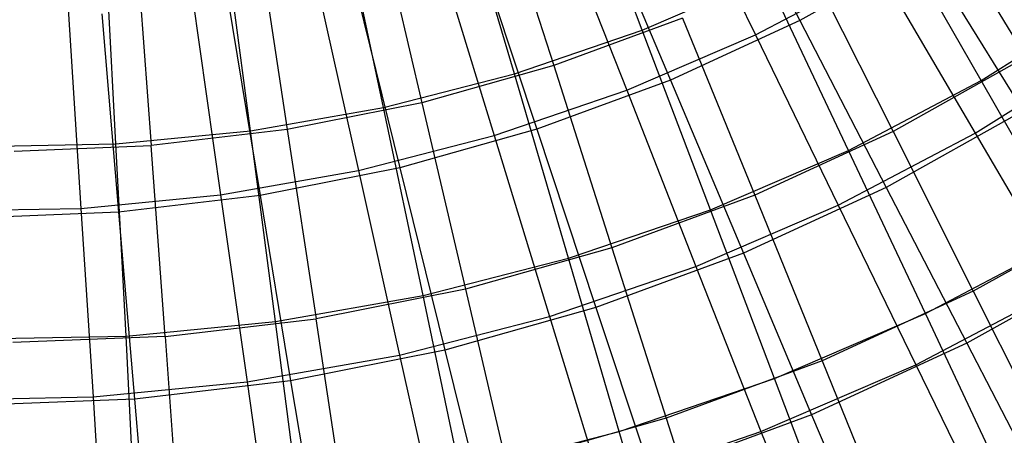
# Model space of a CAD drawing. Extents: x 0.05 to 6.09, y -3 to 3.03.
# Tile 14 of 124: x 3.1 to 4.05, y -1.96 to -1.56. Entities that reach past the tile are written whole.
import ezdxf

# ---------------------------------------------------------------- set-up
doc = ezdxf.new("R2010")
doc.units = 0
doc.header["$MEASUREMENT"] = 0
doc.layers.get('0').update_dxf_attribs({"color": 13, "linetype": 'CONTINUOUS'})

# ---------------------------------------------------------------- blocks, each defined once
blk = doc.blocks.new('GRUPUJ_1')
at = {"color": 0}
for p, q in [((3.64751, 1.43568, 5.70837), (3.57718, 1.62034, 5.83883)), ((3.64751, 1.43568, 5.70837), (3.57718, 1.62034, 5.83883)), ((3.71167, 1.61772, 0.54826), (3.80072, 1.44496, 0.68711)), ((3.71167, 1.61772, 0.54826), (3.80072, 1.44496, 0.68711)), ((3.67265, 1.60661, 0.48684), (3.75762, 1.43098, 0.621)), ((3.67265, 1.60661, 0.48684), (3.75762, 1.43098, 0.621)), ((3.52314, 1.39312, 5.7093), (3.46734, 1.58275, 5.83965)), ((3.52314, 1.39312, 5.7093), (3.46734, 1.58275, 5.83965)), ((3.50155, 1.58881, 5.77929), (3.56158, 1.40098, 5.64448)), ((3.50155, 1.58881, 5.77929), (3.56158, 1.40098, 5.64448)), ((3.59969, 1.5661, 0.54909), (3.67492, 1.38697, 0.68804)), ((3.59969, 1.5661, 0.54909), (3.67492, 1.38697, 0.68804)), ((3.9243, 1.5682, 5.64179), (4.02068, 1.4091, 5.49195)), ((3.9243, 1.5682, 5.64179), (4.02068, 1.4091, 5.49195)), ((3.39585, 1.36033, 5.71024), (3.35491, 1.55379, 5.84048)), ((3.39585, 1.36033, 5.71024), (3.35491, 1.55379, 5.84048)), ((3.38807, 1.55681, 5.78014), (3.43318, 1.36477, 5.64543)), ((3.38807, 1.55681, 5.78014), (3.43318, 1.36477, 5.64543)), ((3.56133, 1.55859, 0.48766), (3.63245, 1.37699, 0.62193)), ((3.56133, 1.55859, 0.48766), (3.63245, 1.37699, 0.62193)), ((3.97724, 1.38651, 5.56148), (3.8845, 1.549, 5.70662)), ((3.97724, 1.38651, 5.56148), (3.8845, 1.549, 5.70662)), ((3.26641, 1.33751, 5.7112), (3.24058, 1.53363, 5.84133)), ((3.26641, 1.33751, 5.7112), (3.24058, 1.53363, 5.84133)), ((3.27244, 1.5338, 5.78099), (3.30233, 1.33874, 5.64641)), ((3.27244, 1.5338, 5.78099), (3.30233, 1.33874, 5.64641)), ((3.48401, 1.52342, 0.54995), (3.54496, 1.33902, 0.68901)), ((3.48401, 1.52342, 0.54995), (3.54496, 1.33902, 0.68901)), ((3.13558, 1.32478, 5.71217), (3.12503, 1.52239, 5.84219)), ((3.13558, 1.32478, 5.71217), (3.12503, 1.52239, 5.84219)), ((3.15535, 1.51995, 5.78186), (3.16985, 1.32306, 5.64739)), ((3.15535, 1.51995, 5.78186), (3.16985, 1.32306, 5.64739)), ((3.44663, 1.51935, 0.48851), (3.50346, 1.33285, 0.62289)), ((3.44663, 1.51935, 0.48851), (3.50346, 1.33285, 0.62289)), ((3.92159, 1.51265, 0.68621), (3.80072, 1.44496, 0.68711)), ((3.92159, 1.51265, 0.68621), (3.80072, 1.44496, 0.68711)), ((3.92159, 1.51265, 0.68621), (4.01814, 1.35695, 0.83948)), ((3.92159, 1.51265, 0.68621), (4.01814, 1.35695, 0.83948)), ((3.75762, 1.43098, 0.621), (3.87824, 1.49452, 0.62011)), ((3.75762, 1.43098, 0.621), (3.87824, 1.49452, 0.62011)), ((3.8079, 1.50301, 5.64266), (3.8915, 1.33675, 5.49291)), ((3.8079, 1.50301, 5.64266), (3.8915, 1.33675, 5.49291)), ((3.87824, 1.49452, 0.62011), (3.97134, 1.33517, 0.76846)), ((3.87824, 1.49452, 0.62011), (3.97134, 1.33517, 0.76846)), ((3.32924, 1.48911, 0.48938), (3.37145, 1.29885, 0.62387)), ((3.32924, 1.48911, 0.48938), (3.37145, 1.29885, 0.62387)), ((3.36534, 1.48995, 0.55083), (3.41164, 1.30142, 0.69)), ((3.36534, 1.48995, 0.55083), (3.41164, 1.30142, 0.69)), ((3.64751, 1.43568, 5.70837), (3.76821, 1.48774, 5.70748)), ((3.64751, 1.43568, 5.70837), (3.76821, 1.48774, 5.70748)), ((3.84807, 1.31847, 5.56244), (3.76821, 1.48774, 5.70748)), ((3.84807, 1.31847, 5.56244), (3.76821, 1.48774, 5.70748)), ((3.20985, 1.46806, 0.49027), (3.2372, 1.27517, 0.62486)), ((3.20985, 1.46806, 0.49027), (3.2372, 1.27517, 0.62486)), ((3.24441, 1.4659, 0.55172), (3.27578, 1.27439, 0.691)), ((3.24441, 1.4659, 0.55172), (3.27578, 1.27439, 0.691)), ((3.08919, 1.45632, 0.49116), (3.10151, 1.26198, 0.62587)), ((3.08919, 1.45632, 0.49116), (3.10151, 1.26198, 0.62587)), ((3.97724, 1.38651, 5.56148), (4.10075, 1.46436, 5.56057)), ((3.97724, 1.38651, 5.56148), (4.10075, 1.46436, 5.56057)), ((3.12196, 1.4514, 0.55263), (3.13821, 1.25811, 0.69202)), ((3.12196, 1.4514, 0.55263), (3.13821, 1.25811, 0.69202)), ((3.68674, 1.44716, 5.64355), (3.56158, 1.40098, 5.64448)), ((3.68674, 1.44716, 5.64355), (3.56158, 1.40098, 5.64448)), ((3.68674, 1.44716, 5.64355), (3.75704, 1.27477, 5.49391)), ((3.68674, 1.44716, 5.64355), (3.75704, 1.27477, 5.49391)), ((3.80072, 1.44496, 0.68711), (3.67492, 1.38697, 0.68804)), ((3.80072, 1.44496, 0.68711), (3.67492, 1.38697, 0.68804)), ((3.80072, 1.44496, 0.68711), (3.88477, 1.28225, 0.84047)), ((3.80072, 1.44496, 0.68711), (3.88477, 1.28225, 0.84047)), ((3.52314, 1.39312, 5.7093), (3.64751, 1.43568, 5.70837)), ((3.52314, 1.39312, 5.7093), (3.64751, 1.43568, 5.70837)), ((3.63245, 1.37699, 0.62193), (3.75762, 1.43098, 0.621)), ((3.63245, 1.37699, 0.62193), (3.75762, 1.43098, 0.621)), ((3.71402, 1.26064, 5.56344), (3.64751, 1.43568, 5.70837)), ((3.71402, 1.26064, 5.56344), (3.64751, 1.43568, 5.70837)), ((3.75762, 1.43098, 0.621), (3.8381, 1.26499, 0.76945)), ((3.75762, 1.43098, 0.621), (3.8381, 1.26499, 0.76945)), ((4.02068, 1.4091, 5.49195), (3.8915, 1.33675, 5.49291)), ((4.02068, 1.4091, 5.49195), (3.8915, 1.33675, 5.49291)), ((3.97134, 1.33517, 0.76846), (4.09874, 1.41547, 0.76751)), ((3.97134, 1.33517, 0.76846), (4.09874, 1.41547, 0.76751)), ((3.56158, 1.40098, 5.64448), (3.43318, 1.36477, 5.64543)), ((3.56158, 1.40098, 5.64448), (3.43318, 1.36477, 5.64543)), ((3.56158, 1.40098, 5.64448), (3.61813, 1.22352, 5.49494)), ((3.56158, 1.40098, 5.64448), (3.61813, 1.22352, 5.49494)), ((3.39585, 1.36033, 5.71024), (3.52314, 1.39312, 5.7093)), ((3.39585, 1.36033, 5.71024), (3.52314, 1.39312, 5.7093)), ((3.57588, 1.21338, 5.56446), (3.52314, 1.39312, 5.7093)), ((3.57588, 1.21338, 5.56446), (3.52314, 1.39312, 5.7093)), ((3.67492, 1.38697, 0.68804), (3.54496, 1.33902, 0.68901)), ((3.67492, 1.38697, 0.68804), (3.54496, 1.33902, 0.68901)), ((3.67492, 1.38697, 0.68804), (3.74595, 1.21825, 0.8415)), ((3.67492, 1.38697, 0.68804), (3.74595, 1.21825, 0.8415)), ((3.84807, 1.31847, 5.56244), (3.97724, 1.38651, 5.56148)), ((3.84807, 1.31847, 5.56244), (3.97724, 1.38651, 5.56148)), ((4.06419, 1.23388, 5.40271), (3.97724, 1.38651, 5.56148)), ((4.06419, 1.23388, 5.40271), (3.97724, 1.38651, 5.56148)), ((3.50346, 1.33285, 0.62289), (3.63245, 1.37699, 0.62193)), ((3.50346, 1.33285, 0.62289), (3.63245, 1.37699, 0.62193)), ((3.63245, 1.37699, 0.62193), (3.69982, 1.20534, 0.77047)), ((3.63245, 1.37699, 0.62193), (3.69982, 1.20534, 0.77047)), ((3.26641, 1.33751, 5.7112), (3.39585, 1.36033, 5.71024)), ((3.26641, 1.33751, 5.7112), (3.39585, 1.36033, 5.71024)), ((3.43318, 1.36477, 5.64543), (3.30233, 1.33874, 5.64641)), ((3.43318, 1.36477, 5.64543), (3.30233, 1.33874, 5.64641)), ((3.4345, 1.17696, 5.56551), (3.39585, 1.36033, 5.71024)), ((3.4345, 1.17696, 5.56551), (3.39585, 1.36033, 5.71024)), ((3.43318, 1.36477, 5.64543), (3.47563, 1.18333, 5.49599)), ((3.43318, 1.36477, 5.64543), (3.47563, 1.18333, 5.49599)), ((4.01814, 1.35695, 0.83948), (3.88477, 1.28225, 0.84047)), ((4.01814, 1.35695, 0.83948), (3.88477, 1.28225, 0.84047)), ((3.13558, 1.32478, 5.71217), (3.26641, 1.33751, 5.7112)), ((3.13558, 1.32478, 5.71217), (3.26641, 1.33751, 5.7112)), ((3.30233, 1.33874, 5.64641), (3.16985, 1.32306, 5.64739)), ((3.30233, 1.33874, 5.64641), (3.16985, 1.32306, 5.64739)), ((3.29072, 1.15161, 5.56658), (3.26641, 1.33751, 5.7112)), ((3.29072, 1.15161, 5.56658), (3.26641, 1.33751, 5.7112)), ((3.30233, 1.33874, 5.64641), (3.33042, 1.15444, 5.49707)), ((3.30233, 1.33874, 5.64641), (3.33042, 1.15444, 5.49707)), ((3.37145, 1.29885, 0.62387), (3.50346, 1.33285, 0.62289)), ((3.37145, 1.29885, 0.62387), (3.50346, 1.33285, 0.62289)), ((3.54496, 1.33902, 0.68901), (3.41164, 1.30142, 0.69)), ((3.54496, 1.33902, 0.68901), (3.41164, 1.30142, 0.69)), ((3.50346, 1.33285, 0.62289), (3.55734, 1.15659, 0.77153)), ((3.50346, 1.33285, 0.62289), (3.55734, 1.15659, 0.77153)), ((3.54496, 1.33902, 0.68901), (3.60253, 1.16534, 0.84256)), ((3.54496, 1.33902, 0.68901), (3.60253, 1.16534, 0.84256)), ((3.8915, 1.33675, 5.49291), (3.75704, 1.27477, 5.49391)), ((3.8915, 1.33675, 5.49291), (3.75704, 1.27477, 5.49391)), ((3.8381, 1.26499, 0.76945), (3.97134, 1.33517, 0.76846)), ((3.8381, 1.26499, 0.76945), (3.97134, 1.33517, 0.76846)), ((3.8915, 1.33675, 5.49291), (3.96956, 1.18118, 5.32932)), ((3.8915, 1.33675, 5.49291), (3.96956, 1.18118, 5.32932)), ((3.97134, 1.33517, 0.76846), (4.05868, 1.18598, 0.93025)), ((3.97134, 1.33517, 0.76846), (4.05868, 1.18598, 0.93025)), ((3.00416, 1.32223, 5.71315), (3.13558, 1.32478, 5.71217)), ((3.00416, 1.32223, 5.71315), (3.13558, 1.32478, 5.71217)), ((3.03655, 1.31782, 5.64838), (3.16985, 1.32306, 5.64739)), ((3.03655, 1.31782, 5.64838), (3.16985, 1.32306, 5.64739)), ((3.14542, 1.13747, 5.56765), (3.13558, 1.32478, 5.71217)), ((3.14542, 1.13747, 5.56765), (3.13558, 1.32478, 5.71217)), ((3.18339, 1.13704, 5.49816), (3.16985, 1.32306, 5.64739)), ((3.18339, 1.13704, 5.49816), (3.16985, 1.32306, 5.64739)), ((3.71402, 1.26064, 5.56344), (3.84807, 1.31847, 5.56244)), ((3.71402, 1.26064, 5.56344), (3.84807, 1.31847, 5.56244)), ((3.92293, 1.15947, 5.40376), (3.84807, 1.31847, 5.56244)), ((3.92293, 1.15947, 5.40376), (3.84807, 1.31847, 5.56244)), ((3.2372, 1.27517, 0.62486), (3.37145, 1.29885, 0.62387)), ((3.2372, 1.27517, 0.62486), (3.37145, 1.29885, 0.62387)), ((3.41164, 1.30142, 0.69), (3.27578, 1.27439, 0.691)), ((3.41164, 1.30142, 0.69), (3.27578, 1.27439, 0.691)), ((3.37145, 1.29885, 0.62387), (3.41151, 1.11902, 0.77261)), ((3.37145, 1.29885, 0.62387), (3.41151, 1.11902, 0.77261)), ((3.41164, 1.30142, 0.69), (3.45541, 1.12385, 0.84365)), ((3.41164, 1.30142, 0.69), (3.45541, 1.12385, 0.84365)), ((3.10151, 1.26198, 0.62587), (3.2372, 1.27517, 0.62486)), ((3.10151, 1.26198, 0.62587), (3.2372, 1.27517, 0.62486)), ((3.27578, 1.27439, 0.691), (3.13821, 1.25811, 0.69202)), ((3.27578, 1.27439, 0.691), (3.13821, 1.25811, 0.69202)), ((3.2372, 1.27517, 0.62486), (3.2632, 1.09287, 0.77371)), ((3.2372, 1.27517, 0.62486), (3.2632, 1.09287, 0.77371)), ((3.27578, 1.27439, 0.691), (3.30548, 1.09403, 0.84477)), ((3.27578, 1.27439, 0.691), (3.30548, 1.09403, 0.84477)), ((3.75704, 1.27477, 5.49391), (3.61813, 1.22352, 5.49494)), ((3.75704, 1.27477, 5.49391), (3.61813, 1.22352, 5.49494)), ((3.88477, 1.28225, 0.84047), (3.74595, 1.21825, 0.8415)), ((3.88477, 1.28225, 0.84047), (3.74595, 1.21825, 0.8415)), ((3.75704, 1.27477, 5.49391), (3.82265, 1.11345, 5.33041)), ((3.75704, 1.27477, 5.49391), (3.82265, 1.11345, 5.33041)), ((3.88477, 1.28225, 0.84047), (3.9633, 1.13055, 1.00743)), ((3.88477, 1.28225, 0.84047), (3.9633, 1.13055, 1.00743)), ((3.69982, 1.20534, 0.77047), (3.8381, 1.26499, 0.76945)), ((3.69982, 1.20534, 0.77047), (3.8381, 1.26499, 0.76945)), ((3.8381, 1.26499, 0.76945), (3.91362, 1.10957, 0.93133)), ((3.8381, 1.26499, 0.76945), (3.91362, 1.10957, 0.93133)), ((2.96521, 1.25933, 0.62688), (3.10151, 1.26198, 0.62587)), ((2.96521, 1.25933, 0.62688), (3.10151, 1.26198, 0.62587)), ((3.13821, 1.25811, 0.69202), (2.99979, 1.25267, 0.69305)), ((3.13821, 1.25811, 0.69202), (2.99979, 1.25267, 0.69305)), ((3.10151, 1.26198, 0.62587), (3.11332, 1.07829, 0.77482)), ((3.10151, 1.26198, 0.62587), (3.11332, 1.07829, 0.77482)), ((3.13821, 1.25811, 0.69202), (3.15368, 1.07606, 0.84589)), ((3.13821, 1.25811, 0.69202), (3.15368, 1.07606, 0.84589)), ((3.57588, 1.21338, 5.56446), (3.71402, 1.26064, 5.56344)), ((3.57588, 1.21338, 5.56446), (3.71402, 1.26064, 5.56344)), ((3.77632, 1.09623, 5.40484), (3.71402, 1.26064, 5.56344)), ((3.77632, 1.09623, 5.40484), (3.71402, 1.26064, 5.56344)), ((4.1107, 1.26023, 5.32827), (3.96956, 1.18118, 5.32932)), ((4.1107, 1.26023, 5.32827), (3.96956, 1.18118, 5.32932)), ((3.92293, 1.15947, 5.40376), (4.06419, 1.23388, 5.40271)), ((3.92293, 1.15947, 5.40376), (4.06419, 1.23388, 5.40271)), ((3.61813, 1.22352, 5.49494), (3.47563, 1.18333, 5.49599)), ((3.61813, 1.22352, 5.49494), (3.47563, 1.18333, 5.49599)), ((3.74595, 1.21825, 0.8415), (3.60253, 1.16534, 0.84256)), ((3.74595, 1.21825, 0.8415), (3.60253, 1.16534, 0.84256)), ((3.61813, 1.22352, 5.49494), (3.67088, 1.05746, 5.33154)), ((3.61813, 1.22352, 5.49494), (3.67088, 1.05746, 5.33154)), ((3.74595, 1.21825, 0.8415), (3.81234, 1.06096, 1.00855)), ((3.74595, 1.21825, 0.8415), (3.81234, 1.06096, 1.00855)), ((3.4345, 1.17696, 5.56551), (3.57588, 1.21338, 5.56446)), ((3.4345, 1.17696, 5.56551), (3.57588, 1.21338, 5.56446)), ((3.62526, 1.04454, 5.40596), (3.57588, 1.21338, 5.56446)), ((3.62526, 1.04454, 5.40596), (3.57588, 1.21338, 5.56446)), ((4.10834, 1.21178, 1.00635), (3.9633, 1.13055, 1.00743)), ((4.10834, 1.21178, 1.00635), (3.9633, 1.13055, 1.00743)), ((3.55734, 1.15659, 0.77153), (3.69982, 1.20534, 0.77047)), ((3.55734, 1.15659, 0.77153), (3.69982, 1.20534, 0.77047)), ((3.69982, 1.20534, 0.77047), (3.76307, 1.04463, 0.93244)), ((3.69982, 1.20534, 0.77047), (3.76307, 1.04463, 0.93244)), ((3.47563, 1.18333, 5.49599), (3.33042, 1.15444, 5.49707)), ((3.47563, 1.18333, 5.49599), (3.33042, 1.15444, 5.49707)), ((3.47563, 1.18333, 5.49599), (3.51518, 1.01355, 5.33269)), ((3.47563, 1.18333, 5.49599), (3.51518, 1.01355, 5.33269)), ((3.96956, 1.18118, 5.32932), (3.82265, 1.11345, 5.33041)), ((3.96956, 1.18118, 5.32932), (3.82265, 1.11345, 5.33041)), ((3.91362, 1.10957, 0.93133), (4.05868, 1.18598, 0.93025)), ((3.91362, 1.10957, 0.93133), (4.05868, 1.18598, 0.93025)), ((3.96956, 1.18118, 5.32932), (4.04161, 1.03721, 5.15286)), ((3.96956, 1.18118, 5.32932), (4.04161, 1.03721, 5.15286)), ((3.29072, 1.15161, 5.56658), (3.4345, 1.17696, 5.56551)), ((3.29072, 1.15161, 5.56658), (3.4345, 1.17696, 5.56551)), ((3.47064, 1.00471, 5.40711), (3.4345, 1.17696, 5.56551)), ((3.47064, 1.00471, 5.40711), (3.4345, 1.17696, 5.56551)), ((3.60253, 1.16534, 0.84256), (3.45541, 1.12385, 0.84365)), ((3.60253, 1.16534, 0.84256), (3.45541, 1.12385, 0.84365)), ((3.60253, 1.16534, 0.84256), (3.65639, 1.00342, 1.00971)), ((3.60253, 1.16534, 0.84256), (3.65639, 1.00342, 1.00971)), ((3.77632, 1.09623, 5.40484), (3.92293, 1.15947, 5.40376)), ((3.77632, 1.09623, 5.40484), (3.92293, 1.15947, 5.40376)), ((3.99235, 1.01163, 5.23231), (3.92293, 1.15947, 5.40376)), ((3.99235, 1.01163, 5.23231), (3.92293, 1.15947, 5.40376)), ((3.14542, 1.13747, 5.56765), (3.29072, 1.15161, 5.56658)), ((3.14542, 1.13747, 5.56765), (3.29072, 1.15161, 5.56658)), ((3.18339, 1.13704, 5.49816), (3.33042, 1.15444, 5.49707)), ((3.18339, 1.13704, 5.49816), (3.33042, 1.15444, 5.49707)), ((3.3134, 0.97699, 5.40828), (3.29072, 1.15161, 5.56658)), ((3.3134, 0.97699, 5.40828), (3.29072, 1.15161, 5.56658)), ((3.35652, 0.98199, 5.33387), (3.33042, 1.15444, 5.49707)), ((3.35652, 0.98199, 5.33387), (3.33042, 1.15444, 5.49707)), ((3.41151, 1.11902, 0.77261), (3.55734, 1.15659, 0.77153)), ((3.41151, 1.11902, 0.77261), (3.55734, 1.15659, 0.77153)), ((3.55734, 1.15659, 0.77153), (3.60795, 0.99155, 0.9336)), ((3.55734, 1.15659, 0.77153), (3.60795, 0.99155, 0.9336)), ((2.99945, 1.13464, 5.56874), (3.14542, 1.13747, 5.56765)), ((2.99945, 1.13464, 5.56874), (3.14542, 1.13747, 5.56765)), ((3.18339, 1.13704, 5.49816), (3.03544, 1.13123, 5.49926)), ((3.18339, 1.13704, 5.49816), (3.03544, 1.13123, 5.49926)), ((3.15449, 0.96153, 5.40945), (3.14542, 1.13747, 5.56765)), ((3.15449, 0.96153, 5.40945), (3.14542, 1.13747, 5.56765)), ((3.18339, 1.13704, 5.49816), (3.19588, 0.96297, 5.33506)), ((3.18339, 1.13704, 5.49816), (3.19588, 0.96297, 5.33506)), ((3.9633, 1.13055, 1.00743), (3.81234, 1.06096, 1.00855)), ((3.9633, 1.13055, 1.00743), (3.81234, 1.06096, 1.00855)), ((3.9633, 1.13055, 1.00743), (4.03587, 0.99075, 1.18701)), ((3.9633, 1.13055, 1.00743), (4.03587, 0.99075, 1.18701)), ((3.45541, 1.12385, 0.84365), (3.30548, 1.09403, 0.84477)), ((3.45541, 1.12385, 0.84365), (3.30548, 1.09403, 0.84477)), ((3.45541, 1.12385, 0.84365), (3.4964, 0.95829, 1.01089)), ((3.45541, 1.12385, 0.84365), (3.4964, 0.95829, 1.01089)), ((3.2632, 1.09287, 0.77371), (3.41151, 1.11902, 0.77261)), ((3.2632, 1.09287, 0.77371), (3.41151, 1.11902, 0.77261)), ((3.41151, 1.11902, 0.77261), (3.44918, 0.95065, 0.93477)), ((3.41151, 1.11902, 0.77261), (3.44918, 0.95065, 0.93477)), ((3.82265, 1.11345, 5.33041), (3.67088, 1.05746, 5.33154)), ((3.82265, 1.11345, 5.33041), (3.67088, 1.05746, 5.33154)), ((3.82265, 1.11345, 5.33041), (3.88318, 0.96417, 5.15403)), ((3.82265, 1.11345, 5.33041), (3.88318, 0.96417, 5.15403)), ((3.76307, 1.04463, 0.93244), (3.91362, 1.10957, 0.93133)), ((3.76307, 1.04463, 0.93244), (3.91362, 1.10957, 0.93133)), ((3.91362, 1.10957, 0.93133), (3.98376, 0.96559, 1.10573)), ((3.91362, 1.10957, 0.93133), (3.98376, 0.96559, 1.10573)), ((3.11332, 1.07829, 0.77482), (3.2632, 1.09287, 0.77371)), ((3.11332, 1.07829, 0.77482), (3.2632, 1.09287, 0.77371)), ((3.30548, 1.09403, 0.84477), (3.15368, 1.07606, 0.84589)), ((3.30548, 1.09403, 0.84477), (3.15368, 1.07606, 0.84589)), ((3.2632, 1.09287, 0.77371), (3.28772, 0.92218, 0.93597)), ((3.2632, 1.09287, 0.77371), (3.28772, 0.92218, 0.93597)), ((3.30548, 1.09403, 0.84477), (3.33336, 0.92586, 1.0121)), ((3.30548, 1.09403, 0.84477), (3.33336, 0.92586, 1.0121)), ((3.62526, 1.04454, 5.40596), (3.77632, 1.09623, 5.40484)), ((3.62526, 1.04454, 5.40596), (3.77632, 1.09623, 5.40484)), ((3.83407, 0.94336, 5.23349), (3.77632, 1.09623, 5.40484)), ((3.83407, 0.94336, 5.23349), (3.77632, 1.09623, 5.40484)), ((2.96275, 1.07537, 0.77594), (3.11332, 1.07829, 0.77482)), ((2.96275, 1.07537, 0.77594), (3.11332, 1.07829, 0.77482)), ((3.15368, 1.07606, 0.84589), (3.00094, 1.07006, 0.84702)), ((3.15368, 1.07606, 0.84589), (3.00094, 1.07006, 0.84702)), ((3.11332, 1.07829, 0.77482), (3.12454, 0.90631, 0.93718)), ((3.11332, 1.07829, 0.77482), (3.12454, 0.90631, 0.93718)), ((3.15368, 1.07606, 0.84589), (3.16828, 0.90633, 1.01333)), ((3.15368, 1.07606, 0.84589), (3.16828, 0.90633, 1.01333)), ((3.67088, 1.05746, 5.33154), (3.51518, 1.01355, 5.33269)), ((3.67088, 1.05746, 5.33154), (3.51518, 1.01355, 5.33269)), ((3.81234, 1.06096, 1.00855), (3.65639, 1.00342, 1.00971)), ((3.81234, 1.06096, 1.00855), (3.65639, 1.00342, 1.00971)), ((3.67088, 1.05746, 5.33154), (3.7195, 0.90379, 5.15525)), ((3.67088, 1.05746, 5.33154), (3.7195, 0.90379, 5.15525)), ((3.81234, 1.06096, 1.00855), (3.87372, 0.916, 1.18821)), ((3.81234, 1.06096, 1.00855), (3.87372, 0.916, 1.18821)), ((3.47064, 1.00471, 5.40711), (3.62526, 1.04454, 5.40596)), ((3.47064, 1.00471, 5.40711), (3.62526, 1.04454, 5.40596)), ((3.60795, 0.99155, 0.9336), (3.76307, 1.04463, 0.93244)), ((3.60795, 0.99155, 0.9336), (3.76307, 1.04463, 0.93244)), ((3.67098, 0.88756, 5.2347), (3.62526, 1.04454, 5.40596)), ((3.67098, 0.88756, 5.2347), (3.62526, 1.04454, 5.40596)), ((3.76307, 1.04463, 0.93244), (3.82185, 0.89575, 1.10693)), ((3.76307, 1.04463, 0.93244), (3.82185, 0.89575, 1.10693))]:
    blk.add_line(p, q, dxfattribs=at)

msp = doc.modelspace()

# ---------------------------------------------------------------- block references
at = {"color": 0}
msp.add_blockref('GRUPUJ_1', (0.05452, -3.0046, 0.05645), dxfattribs=at)

doc.saveas('drawing.dxf')
